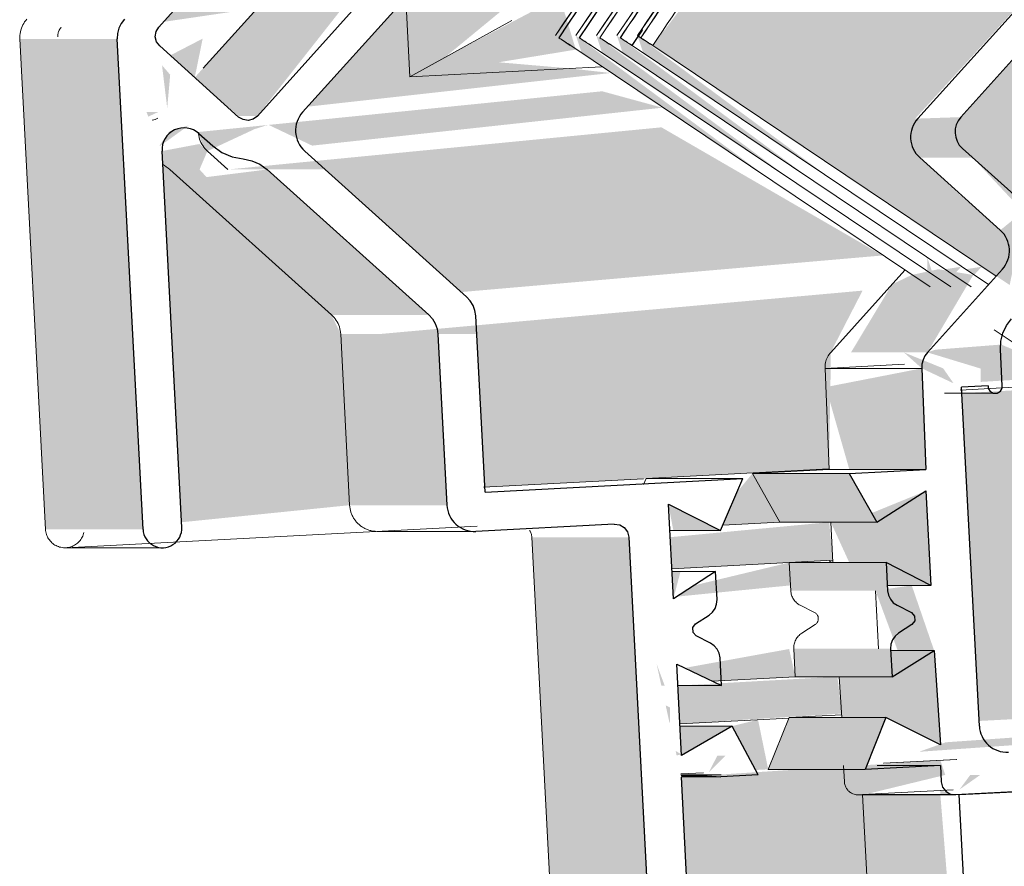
# Model space of a CAD drawing. Header units: millimetres. Extents: x -48837 to 98707, y -908 to 19261.
# Tile 7 of 143: x -37962 to -37906, y 3150 to 3198. Entities that reach past the tile are written whole.
import ezdxf

# ---------------------------------------------------------------- set-up
doc = ezdxf.new("R2010")
doc.units = ezdxf.units.MM
doc.layers.add('A-GLAZ', color=151, linetype='Continuous', lineweight=9)

# ---------------------------------------------------------------- blocks, each defined once
blk = doc.blocks.new('Skydome Long - type 1-1325392-Coupe 1')
at = {"layer": 'A-GLAZ', "lineweight": 25}
h = blk.add_hatch(color=9, dxfattribs=at)
h.paths.add_polyline_path([(-37913.8, 3188.59), (-37914.376, 3188.995), (-37926.1, 3196.863), (-37926.1, 3196.844), (-37914.386, 3188.984)])
h.paths.add_polyline_path([(-36497.722, 3271.735), (-36497.709, 3273.192), (-36500.901, 3275.123)])
h.paths.add_polyline_path([(-37759.336, 3380.872), (-37760.45, 3381.307), (-37759.382, 3380.881)])
h.paths.add_polyline_path([(-37756.839, 3382.932), (-37757.265, 3383.935), (-37757.265, 3382.972)])
h.paths.add_polyline_path([(-37751.847, 3387.052), (-37752.671, 3387.726), (-37751.876, 3387.055)])
h.paths.add_polyline_path([(-36627.938, 3397.347), (-36629.052, 3398.611), (-36629.052, 3398.287)])
h.paths.add_polyline_path([(-36625.465, 3395.259), (-36625.938, 3396.066), (-36625.938, 3395.659)])
h.paths.add_polyline_path([(-36620.519, 3391.083), (-36620.985, 3392.018), (-36620.985, 3391.477)])
h.paths.add_polyline_path([(-37746.855, 3391.172), (-37747.674, 3391.85), (-37748.032, 3391.555)])
h.paths.add_polyline_path([(-37734.373, 3401.472), (-37703.845, 3425.226), (-37726.652, 3409.198), (-37735.129, 3401.489)])
h.paths.add_polyline_path([(-36648.88, 3414.817), (-36666.266, 3427.551), (-36649.495, 3415.224)])
h.paths.add_polyline_path([(-36682.794, 3437.291), (-36681.376, 3437.564), (-36682.913, 3437.564)])
h.paths.add_polyline_path([(-36685.492, 3439.079), (-36685.658, 3440.402), (-36685.658, 3439.526)])
h.paths.add_polyline_path([(-37676.577, 3442.859), (-37677.464, 3443.526), (-37677.877, 3443.259)])
h.paths.add_polyline_path([(-36696.283, 3446.23), (-36695.72, 3447.07), (-36696.468, 3447.07)])
h.paths.add_polyline_path([(-37668.424, 3448.131), (-37669.334, 3448.784), (-37669.173, 3448.307)])
h.paths.add_polyline_path([(-36754.26, 3481.505), (-36757.633, 3484.353), (-36754.612, 3481.684)])
h.paths.add_polyline_path([(-36704.377, 3451.593), (-36705.505, 3453.554), (-36740.854, 3475.845), (-36734.048, 3471.256), (-36705.505, 3452.341)])
h.paths.add_polyline_path([(-36701.679, 3449.806), (-36701.679, 3451.019), (-36701.966, 3449.996)])
h.paths.add_polyline_path([(-37654.835, 3456.919), (-37655.35, 3457.827), (-37655.927, 3457.453)])
h.paths.add_polyline_path([(-37652.117, 3458.676), (-37652.714, 3459.531), (-37652.186, 3458.704)])
h.paths.add_polyline_path([(-37649.399, 3460.434), (-37620.464, 3478.458), (-37639.456, 3468.104), (-37649.427, 3460.437)])
h.paths.add_polyline_path([(-36765.806, 3487.36), (-36765.806, 3488.497), (-36765.887, 3487.624)])
h.paths.add_polyline_path([(-36771.579, 3490.288), (-36771.579, 3491.425), (-36771.83, 3491.06)])
h.paths.add_polyline_path([(-37578.495, 3499.152), (-37578.818, 3500.151), (-37578.524, 3499.163)])
h.paths.add_polyline_path([(-36847.679, 3525.94), (-36848.831, 3527.448), (-36848.049, 3526.076)])
h.paths.add_polyline_path([(-36809.104, 3509.317), (-36810.543, 3511.183), (-36831.279, 3520.974), (-36825.906, 3517.837), (-36809.439, 3509.487)])
h.paths.add_polyline_path([(-36794.671, 3501.998), (-36794.671, 3503.135), (-36799.382, 3504.387)])
h.paths.add_polyline_path([(-37561.078, 3507.74), (-37561.272, 3508.803), (-37561.663, 3508.034)])
h.paths.add_polyline_path([(-37552.37, 3512.034), (-37523.047, 3525.26), (-37548.223, 3515.237), (-37550.881, 3513.771)])
h.paths.add_polyline_path([(-37495.464, 3535.084), (-37495.464, 3536.184), (-37495.662, 3535.24)])
h.paths.add_polyline_path([(-36896.263, 3543.86), (-36897.626, 3545.447), (-36924.632, 3555.242), (-36924.632, 3554.193), (-36917.485, 3551.688), (-36896.799, 3544.058)])
h.paths.add_polyline_path([(-36890.19, 3541.62), (-36890.19, 3542.704), (-36893.56, 3542.863)])
h.paths.add_polyline_path([(-37458.878, 3548.116), (-37425.631, 3558.842), (-37447.812, 3553.157), (-37458.73, 3548.355)])
h.paths.add_polyline_path([(-36951.902, 3560.793), (-36951.902, 3561.842), (-36952.465, 3560.929)])
h.paths.add_polyline_path([(-37406.101, 3563.337), (-37406.416, 3564.325), (-37406.416, 3563.469)])
h.paths.add_polyline_path([(-36964.485, 3563.838), (-36964.485, 3564.887), (-36965.103, 3565.037)])
h.paths.add_polyline_path([(-37396.639, 3565.515), (-37396.639, 3566.576), (-37397.056, 3565.915)])
h.paths.add_polyline_path([(-36973.922, 3566.122), (-36973.922, 3567.171), (-36974.368, 3567.279)])
h.paths.add_polyline_path([(-37056.379, 3582.226), (-37059.591, 3583.65), (-37058.48, 3582.483)])
h.paths.add_polyline_path([(-37053.166, 3581.834), (-37055.301, 3583.126), (-37056.379, 3582.226), (-37054.634, 3582.013)])
h.paths.add_polyline_path([(-37046.741, 3581.049), (-37049.175, 3582.377), (-37047.988, 3581.202)])
h.paths.add_polyline_path([(-36995.942, 3571.451), (-36997.272, 3572.822), (-37028.692, 3579.876), (-37023.304, 3578.073), (-36997.272, 3571.773)])
h.paths.add_polyline_path([(-36989.65, 3569.928), (-36989.65, 3570.978), (-36994.216, 3571.033)])
h.paths.add_polyline_path([(-37361.945, 3573.502), (-37328.215, 3580.628), (-37348.508, 3577.655), (-37362.109, 3574.486)])
h.paths.add_polyline_path([(-37062.804, 3583.011), (-37062.804, 3584.042), (-37063.085, 3583.524)])
h.paths.add_polyline_path([(-37072.442, 3584.188), (-37072.665, 3585.246), (-37073.332, 3585.246)])
h.paths.add_polyline_path([(-37288.524, 3585.024), (-37288.524, 3586.061), (-37288.716, 3585.246)])
h.paths.add_polyline_path([(-37082.08, 3585.365), (-37082.08, 3586.396), (-37083.3, 3586.545)])
h.paths.add_polyline_path([(-37085.292, 3585.758), (-37085.292, 3586.788), (-37086.331, 3586.915)])
h.paths.add_polyline_path([(-37088.505, 3586.15), (-37088.505, 3587.181), (-37089.137, 3587.258)])
h.paths.add_polyline_path([(-37275.657, 3586.45), (-37275.657, 3587.486), (-37276.461, 3587.397)])
h.paths.add_polyline_path([(-37110.993, 3588.896), (-37112.464, 3590.107), (-37133.381, 3591.92), (-37127.056, 3590.858), (-37112.464, 3589.076)])
h.paths.add_polyline_path([(-37104.568, 3588.112), (-37109.003, 3589.684), (-37110.993, 3588.896), (-37105.549, 3588.231)])
h.paths.add_polyline_path([(-37101.355, 3587.719), (-37104.514, 3589.136), (-37104.484, 3588.101)])
h.paths.add_polyline_path([(-37094.93, 3586.935), (-37097.05, 3588.224), (-37097.05, 3587.193)])
h.paths.add_polyline_path([(-37253.139, 3588.944), (-37224.053, 3591.402), (-37244.714, 3590.914), (-37251.225, 3590.192)])
h.paths.add_polyline_path([(-37207.967, 3591.312), (-37212.435, 3592.363), (-37214.44, 3591.348), (-37211.744, 3591.333)])
h.paths.add_polyline_path([(-37204.73, 3591.293), (-37204.73, 3592.32), (-37207.967, 3591.312)])
h = blk.add_hatch(color=9, dxfattribs=at)
h.paths.add_polyline_path([(-37870.093, 3230.877), (-37869.04, 3231.029), (-37869.175, 3231.208)])
h.paths.add_polyline_path([(-37661.017, 3424.204), (-37659.735, 3424.204), (-37659.341, 3424.473)])
h.paths.add_polyline_path([(-37650.455, 3431.042), (-37649.161, 3431.042), (-37650.027, 3431.11)])
h.paths.add_polyline_path([(-37573.906, 3474.528), (-37572.791, 3474.302), (-37572.18, 3474.603)])
h.paths.add_polyline_path([(-37481.558, 3514.439), (-37480.291, 3514.151), (-37481.297, 3514.42)])
h.paths.add_polyline_path([(-37385.215, 3543.4), (-37385.215, 3542.686), (-37383.577, 3543.087)])
h.paths.add_polyline_path([(-37173.165, 3567.008), (-37173.165, 3566.305), (-37171.583, 3566.296)])
h.paths.add_polyline_path([(-37905.618, 3183.117), (-37905.184, 3185.195), (-37890.247, 3203.074), (-37838.494, 3269.604), (-37768.87, 3340.837), (-37689.088, 3405.223), (-37605.084, 3458.379), (-37514.376, 3502.011), (-37418.259, 3535.079), (-37322.53, 3556.295), (-37229.324, 3566.619), (-37119.465, 3564.935), (-37022.048, 3552.241), (-36922.072, 3526.934), (-36828.947, 3491.558), (-36738.171, 3444.221), (-36655.295, 3387.97), (-36579.932, 3323.069), (-36518.694, 3259.439), (-36515.191, 3257.125), (-36497.709, 3271.722), (-36503.167, 3277.536), (-36509.119, 3277.225), (-36551.224, 3325.213), (-36591.3, 3365.218), (-36625.424, 3395.224), (-36655.508, 3419.209), (-36741.888, 3475.232), (-36831.279, 3519.89), (-36928.969, 3555.242), (-37028.692, 3578.845), (-37133.381, 3590.894), (-37230.798, 3591.419), (-37342.131, 3578.063), (-37439.548, 3555.001), (-37536.964, 3519.63), (-37626.515, 3475.232), (-37717.881, 3415.083), (-37795.394, 3349.984), (-37829.214, 3314.751), (-37863.505, 3274.475), (-37896.758, 3230.053), (-37915.044, 3203.543), (-37921.388, 3203.074), (-37926.1, 3196.863), (-37905.693, 3183.167)])
h.paths.add_polyline_path([(-37906.298, 3186.265), (-37910.779, 3190.429), (-37907.742, 3190.429), (-37904.843, 3187.331), (-37906.154, 3186.265)])
h.paths.add_polyline_path([(-37911.039, 3192.671), (-37900.805, 3203.879), (-37899.483, 3202.69), (-37908.428, 3192.755), (-37910.897, 3192.671)])
h.paths.add_polyline_path([(-36516.155, 3259.112), (-36517.877, 3260.396), (-36514.478, 3264.011), (-36511.99, 3263.736), (-36515.143, 3260.235)])
h.paths.add_polyline_path([(-36514.716, 3265.804), (-36524.094, 3275.207), (-36523.316, 3276.07), (-36512.108, 3265.978), (-36514.572, 3265.804)])
h = blk.add_hatch(color=9, dxfattribs=at)
h.paths.add_polyline_path([(-37916.153, 3188.59), (-37917.048, 3189.209), (-37928.158, 3197.436), (-37927.816, 3196.417), (-37917.048, 3189.191)])
h.paths.add_polyline_path([(-37737.147, 3401.508), (-37706.035, 3425.811), (-37724.896, 3412.268), (-37737.291, 3401.511)])
h.paths.add_polyline_path([(-37652.181, 3460.636), (-37651.243, 3461.243), (-37617.642, 3481.588), (-37639.503, 3469.595), (-37652.186, 3460.637)])
h.paths.add_polyline_path([(-37560.982, 3509.55), (-37559.829, 3510.094), (-37561.078, 3509.572)])
h.paths.add_polyline_path([(-37553.323, 3513.667), (-37528.46, 3524.851), (-37546.738, 3517.13), (-37553.01, 3514.032)])
h.paths.add_polyline_path([(-37459.105, 3549.656), (-37448.079, 3553.481), (-37428.386, 3559.539), (-37448.177, 3553.865), (-37458.896, 3549.996)])
h.paths.add_polyline_path([(-37362.159, 3574.783), (-37325.677, 3582.075), (-37346.325, 3578.699), (-37362.168, 3574.837)])
h = blk.add_hatch(color=9, dxfattribs=at)
h.paths.add_polyline_path([(-37914.976, 3188.59), (-37915.872, 3189.209), (-37926.982, 3197.436), (-37926.629, 3196.41), (-37915.872, 3189.191)])
h.paths.add_polyline_path([(-37735.971, 3401.508), (-37704.859, 3425.811), (-37725.626, 3411.016), (-37736.295, 3401.516)])
h.paths.add_polyline_path([(-37651.005, 3460.636), (-37617.642, 3481.008), (-37638.077, 3469.757), (-37651.591, 3460.71)])
h.paths.add_polyline_path([(-37552.146, 3513.667), (-37527.283, 3524.851), (-37545.561, 3517.13), (-37551.834, 3514.032)])
h.paths.add_polyline_path([(-37458.01, 3549.525), (-37425.631, 3559.902), (-37447.001, 3553.865), (-37457.72, 3549.996)])
h.paths.add_polyline_path([(-37362.116, 3574.522), (-37324.501, 3582.075), (-37342.989, 3579.196), (-37362.159, 3574.783)])
h = blk.add_hatch(color=9, dxfattribs=at)
h.paths.add_polyline_path([(-37918.506, 3188.59), (-37919.401, 3189.209), (-37930.511, 3197.436), (-37930.169, 3196.417), (-37919.401, 3189.191)])
h.paths.add_polyline_path([(-37907.093, 3229.856), (-37905.383, 3230.56), (-37906.407, 3230.76), (-37907.063, 3229.896)])
h.paths.add_polyline_path([(-37895.244, 3245.475), (-37894.494, 3246.353), (-37895.24, 3245.481)])
h.paths.add_polyline_path([(-37654.534, 3460.636), (-37653.596, 3461.243), (-37619.995, 3481.588), (-37642.049, 3469.471), (-37654.539, 3460.637)])
h.paths.add_polyline_path([(-37563.335, 3509.55), (-37562.182, 3510.094), (-37563.431, 3509.572)])
h.paths.add_polyline_path([(-37555.676, 3513.667), (-37530.813, 3524.851), (-37549.091, 3517.13), (-37555.568, 3513.793)])
h.paths.add_polyline_path([(-37461.458, 3549.656), (-37450.432, 3553.481), (-37429.563, 3559.809), (-37450.53, 3553.865), (-37461.249, 3549.996)])
h.paths.add_polyline_path([(-37364.545, 3574.982), (-37333.454, 3581.475), (-37348.678, 3578.699), (-37364.556, 3575.044)])
h = blk.add_hatch(color=9, dxfattribs=at)
h.paths.add_polyline_path([(-37917.329, 3188.59), (-37918.225, 3189.209), (-37929.335, 3197.436), (-37928.993, 3196.417), (-37918.225, 3189.191)])
h.paths.add_polyline_path([(-37905.917, 3229.856), (-37904.708, 3231.397), (-37905.887, 3229.896)])
h.paths.add_polyline_path([(-37653.357, 3460.636), (-37652.42, 3461.243), (-37618.818, 3481.588), (-37640.873, 3469.471), (-37653.362, 3460.637)])
h.paths.add_polyline_path([(-37562.159, 3509.55), (-37561.006, 3510.094), (-37562.255, 3509.572)])
h.paths.add_polyline_path([(-37554.499, 3513.667), (-37529.636, 3524.851), (-37547.914, 3517.13), (-37554.303, 3513.896)])
h.paths.add_polyline_path([(-37460.282, 3549.656), (-37448.808, 3553.64), (-37428.386, 3559.809), (-37449.354, 3553.865), (-37460.072, 3549.996)])
h.paths.add_polyline_path([(-37363.369, 3574.982), (-37332.277, 3581.475), (-37347.502, 3578.699), (-37363.379, 3575.044)])
h = blk.add_hatch(color=9, dxfattribs=at)
h.paths.add_polyline_path([(-37900.288, 3179.504), (-37900.274, 3179.528), (-37902.089, 3181.705), (-37902.548, 3183.014), (-37903.869, 3183.014), (-37904.49, 3182.324), (-37902.089, 3180.712)])
h.paths.add_polyline_path([(-37906.532, 3183.694), (-37906.967, 3184.023), (-37907.022, 3184.023)])
h.paths.add_polyline_path([(-37896.479, 3194.859), (-37884.88, 3209.397), (-37896.223, 3195.196)])
h.paths.add_polyline_path([(-37861.91, 3239.567), (-37851.376, 3252.805), (-37837.109, 3269.731), (-37839.071, 3266.026), (-37829.175, 3278.641), (-37857.046, 3246.84), (-37861.918, 3239.663)])
h.paths.add_polyline_path([(-36519.494, 3253.578), (-36519.472, 3254.972), (-36519.878, 3253.986)])
h.paths.add_polyline_path([(-36518.721, 3254.224), (-36518.456, 3255.792), (-36519.472, 3255.237), (-36519.177, 3254.838)])
h.paths.add_polyline_path([(-36517.124, 3255.557), (-36517.557, 3256.611), (-36517.254, 3255.792)])
h.paths.add_polyline_path([(-36539.967, 3279.855), (-36540.579, 3281.14), (-36540.579, 3280.559)])
h.paths.add_polyline_path([(-36548.252, 3289.274), (-36549.473, 3290.616), (-36548.639, 3289.696)])
h.paths.add_polyline_path([(-36555.118, 3296.63), (-36591.788, 3334.353), (-36593.512, 3334.313), (-36556.347, 3297.869)])
h.paths.add_polyline_path([(-37811.307, 3297.025), (-37806.588, 3301.47), (-37811.374, 3297.781)])
h.paths.add_polyline_path([(-37800.386, 3308.142), (-37784.051, 3325.213), (-37771.135, 3338.967), (-37781.454, 3329.029), (-37800.344, 3309.349)])
h.paths.add_polyline_path([(-36611.001, 3350.409), (-36612.727, 3352.031), (-36611.078, 3350.475)])
h.paths.add_polyline_path([(-36618.38, 3356.648), (-36620.615, 3358.691), (-36619.268, 3357.398), (-36618.466, 3356.72)])
h.paths.add_polyline_path([(-36622.193, 3359.721), (-36623.134, 3360.818), (-36622.341, 3359.822)])
h.paths.add_polyline_path([(-36627.202, 3363.142), (-36630.221, 3366.801), (-36630.822, 3366.163), (-36628.451, 3363.995)])
h.paths.add_polyline_path([(-36631.931, 3367.176), (-36631.948, 3368.259), (-36631.948, 3367.192)])
h.paths.add_polyline_path([(-36637.267, 3372.054), (-36640.476, 3375.459), (-36670.274, 3399.228), (-36662.63, 3392.994), (-36637.888, 3372.621)])
h.paths.add_polyline_path([(-37728.547, 3373.635), (-37711.471, 3387.434), (-37682.879, 3408.156), (-37710.901, 3388.675), (-37728.781, 3373.92)])
h.paths.add_polyline_path([(-36692.767, 3413.686), (-36694.183, 3415.072), (-36694.183, 3414.768)])
h.paths.add_polyline_path([(-36708.762, 3424.59), (-36711.206, 3426.352), (-36709.71, 3425.226), (-36708.778, 3424.601)])
h.paths.add_polyline_path([(-36712.899, 3427.363), (-36712.953, 3427.51), (-36712.953, 3427.399)])
h.paths.add_polyline_path([(-36733.139, 3438.956), (-36731.843, 3438.956), (-36732.638, 3438.685)])
h.paths.add_polyline_path([(-36719.375, 3431.53), (-36720.607, 3432.582), (-36753.465, 3453.282), (-36757.633, 3454.272), (-36719.771, 3431.713)])
h.paths.add_polyline_path([(-37638.342, 3437.745), (-37605.084, 3457.281), (-37631.833, 3442.247), (-37638.33, 3437.785)])
h.paths.add_polyline_path([(-36787.224, 3470.309), (-36788.285, 3470.939), (-36788.04, 3470.632)])
h.paths.add_polyline_path([(-36794.774, 3473.292), (-36798.535, 3476.137), (-36798.404, 3475.054), (-36795.345, 3473.518)])
h.paths.add_polyline_path([(-36800.287, 3476.139), (-36800.39, 3477.078), (-36800.39, 3476.199)])
h.paths.add_polyline_path([(-37561.237, 3479.603), (-37536.964, 3491.26), (-37498.041, 3507.513), (-37541.271, 3489.844), (-37561.075, 3480.079)])
h.paths.add_polyline_path([(-36806.889, 3479.944), (-36810.479, 3482.193), (-36843.59, 3497.985), (-36848.507, 3498.76), (-36807.1, 3480.066)])
h.paths.add_polyline_path([(-37477.672, 3514.34), (-37467.38, 3517.657), (-37444.314, 3526.059), (-37413.319, 3535.079), (-37387.457, 3541.258), (-37388.765, 3541.868), (-37436.927, 3529.597), (-37477.728, 3514.496)])
h.paths.add_polyline_path([(-36892.775, 3515.275), (-36893.087, 3516.243), (-36893.087, 3515.411)])
h.paths.add_polyline_path([(-36899.773, 3518.3), (-36901.593, 3519.38), (-36939.998, 3532.383), (-36929.314, 3528.621), (-36901.593, 3518.944)])
h.paths.add_polyline_path([(-37381.375, 3542.894), (-37363.362, 3546.597), (-37321.2, 3555.534), (-37345.518, 3551.823), (-37381.387, 3542.944)])
h.paths.add_polyline_path([(-36984.658, 3543.115), (-36987.468, 3543.872), (-36985.63, 3543.349)])
h.paths.add_polyline_path([(-36989.408, 3544.257), (-36989.687, 3544.409), (-36989.687, 3544.324)])
h.paths.add_polyline_path([(-36997.156, 3546.12), (-36998.461, 3546.532), (-37036.082, 3554.751), (-37037.778, 3553.849), (-36997.893, 3546.297)])
h.paths.add_polyline_path([(-37072.577, 3558.327), (-37076.09, 3559.638), (-37074.242, 3558.589)])
h.paths.add_polyline_path([(-37282.144, 3559.962), (-37258.631, 3563.07), (-37222.952, 3565.558), (-37202.965, 3566.472), (-37233.914, 3566.111), (-37283.63, 3559.995)])
h.paths.add_polyline_path([(-37088.159, 3560.26), (-37088.893, 3561.201), (-37088.412, 3560.306)])
h.paths.add_polyline_path([(-37095.651, 3561.627), (-37097.817, 3562.291), (-37128.692, 3566.056), (-37141.254, 3565.081), (-37135.982, 3565.195), (-37119.465, 3564.029), (-37095.708, 3561.637)])
h.paths.add_polyline_path([(-37166.3, 3565.144), (-37166.876, 3566.269), (-37166.463, 3565.146)])
h = blk.add_hatch(color=9, dxfattribs=at)
h.paths.add_polyline_path([(-37940.032, 3195.071), (-37930.511, 3196.631), (-37931.023, 3198.312), (-37931.439, 3199.658), (-37938.083, 3196.152)])
h.paths.add_polyline_path([(-37930.019, 3200.458), (-37927.398, 3203.091), (-37929.709, 3200.868)])
h.paths.add_polyline_path([(-36606.42, 3330.366), (-36606.47, 3331.401), (-36606.47, 3330.439)])
h.paths.add_polyline_path([(-36665.636, 3381.295), (-36669.783, 3384.499), (-36666.159, 3381.755), (-36665.904, 3381.531)])
h.paths.add_polyline_path([(-37773.915, 3324.435), (-37774.886, 3324.413), (-37774.185, 3324.27)])
h.paths.add_polyline_path([(-37772.739, 3324.435), (-37773.915, 3324.435), (-37773.009, 3324.27)])
h.paths.add_polyline_path([(-37777.049, 3319.944), (-37778.225, 3319.944), (-37777.223, 3319.872)])
h.paths.add_polyline_path([(-37828.772, 3266.058), (-37829.948, 3266.058), (-37828.836, 3266.026)])
h.paths.add_polyline_path([(-37878.876, 3202.394), (-37845.491, 3205.272), (-37839.675, 3206.552), (-36590.633, 3271.149), (-36576.02, 3270.673), (-36550.713, 3273.116), (-36591.436, 3317.935), (-36592.034, 3319.346), (-36600.831, 3327.094), (-36601.714, 3326.393), (-36663.293, 3379.801), (-36666.463, 3382.269), (-36668.606, 3384.499), (-36672.721, 3388.205), (-36684.61, 3394.983), (-36686.217, 3395.336), (-36745.69, 3436.018), (-36750.567, 3439.538), (-36751.267, 3438.695), (-36753.668, 3440.034), (-36753.028, 3441.004), (-36755.273, 3442.91), (-36767.97, 3448.061), (-36770.323, 3448.845), (-36838.048, 3484.423), (-36838.94, 3485.337), (-36849.115, 3489.512), (-36849.507, 3488.788), (-36948.478, 3524.137), (-37043.903, 3546.035), (-37141.222, 3556.987), (-37143.575, 3556.673), (-37222.426, 3558.153), (-37225.955, 3558.636), (-37238.927, 3557.57), (-37235.034, 3556.995), (-37235.506, 3556.416), (-37317.461, 3548.465), (-37320.131, 3548.574), (-37329.575, 3546.357), (-37331.328, 3545.38), (-37338.57, 3544.796), (-37344.636, 3543.866), (-37343.557, 3542.565), (-37423.337, 3525.315), (-37451.134, 3514.49), (-37508.959, 3495.049), (-37510.469, 3494.978), (-37519.972, 3490.373), (-37620.464, 3439.676), (-37619.619, 3438.872), (-37681.163, 3400.43), (-37683.516, 3399.376), (-37700.275, 3387.157), (-37699.876, 3386.137), (-37704.898, 3381.353), (-37765.95, 3332.238), (-37771.836, 3327.591), (-37770.616, 3327.339), (-37772.739, 3324.435), (-37833.979, 3262.081), (-37835.435, 3261.333), (-37844.611, 3250.104), (-37845.787, 3246.686), (-37846.401, 3245.203), (-37878.774, 3202.529)])
h.paths.add_polyline_path([(-36499.066, 3270.589), (-36496.383, 3271.708), (-36498.129, 3271.371), (-36498.93, 3270.702)])
h.paths.add_polyline_path([(-36605.175, 3331.063), (-36606.088, 3332.061), (-36605.244, 3331.126)])
h.paths.add_polyline_path([(-37761.409, 3336.66), (-37759.63, 3337.787), (-37761.238, 3336.801)])
h = blk.add_hatch(color=9, dxfattribs=at)
h.paths.add_polyline_path([(-37954.173, 3198.224), (-37948.787, 3199.017), (-37943.772, 3205.529), (-37946.798, 3206.416), (-37954.026, 3198.387)])
h.paths.add_polyline_path([(-36480.411, 3275.461), (-36474.935, 3275.748), (-36484.295, 3282.928), (-36486.004, 3280.497), (-36480.561, 3275.596)])
h = blk.add_hatch(color=9, dxfattribs=at)
h.paths.add_polyline_path([(-37945.912, 3193.353), (-37928.512, 3195.289), (-37930.865, 3195.552), (-37938.045, 3196.173), (-37933.303, 3200.076), (-37935.076, 3199.996), (-37936.133, 3200.397), (-37938.745, 3201.314), (-37944.343, 3195.096)])
h.paths.add_polyline_path([(-36500.867, 3269.085), (-36483.118, 3270.477), (-36491.746, 3276.703), (-36495.116, 3275.378), (-36496.542, 3275.644), (-36498.485, 3275.207), (-36496.957, 3272.374), (-36496.383, 3271.708), (-36496.948, 3270.7), (-36500.548, 3269.351), (-36500.713, 3269.214)])
h = blk.add_hatch(color=9, dxfattribs=at)
h.paths.add_polyline_path([(-37955.046, 3192.783), (-37954.463, 3193.054), (-37955.156, 3193.056)])
h.paths.add_polyline_path([(-37953.961, 3193.277), (-37953.79, 3195.188), (-37954.259, 3195.73)])
h.paths.add_polyline_path([(-37952.382, 3195.029), (-37951.926, 3197.263), (-37953.79, 3196.297), (-37952.836, 3195.438)])
h.paths.add_polyline_path([(-36476.962, 3272.356), (-36474.935, 3274.669), (-36478.954, 3274.149), (-36477.048, 3272.433)])
h = blk.add_hatch(color=9, dxfattribs=at)
h.paths.add_polyline_path([(-37954.373, 3191.095), (-37952.728, 3192.282), (-37953.834, 3191.939), (-37954.391, 3191.138)])
h.paths.add_polyline_path([(-36482.244, 3268.248), (-36475.074, 3269.723), (-36478.324, 3269.723), (-36482.187, 3268.409)])
h = blk.add_hatch(color=9, dxfattribs=at)
h.paths.add_polyline_path([(-37951.657, 3190.804), (-37948.941, 3192.07), (-37948.154, 3192.314), (-37945.644, 3191.119), (-37925.545, 3193.297), (-37929, 3194.24), (-37952.18, 3191.901), (-37951.926, 3191.119)])
h.paths.add_polyline_path([(-36503.74, 3266.686), (-36482.112, 3268.944), (-36482.634, 3270.041), (-36502.304, 3267.886), (-36503.734, 3266.691)])
h = blk.add_hatch(color=9, dxfattribs=at)
h.paths.add_polyline_path([(-37953.142, 3169.496), (-37943.492, 3170.476), (-37944.007, 3180.302), (-37944.53, 3181.399), (-37952.105, 3189.749), (-37951.657, 3190.804), (-37952.105, 3191.214), (-37954.259, 3190.808), (-37953.766, 3181.399)])
h.paths.add_polyline_path([(-36484.897, 3246.443), (-36473.25, 3247.053), (-36475.386, 3268.024), (-36477, 3268.521), (-36476.526, 3267.65), (-36475.386, 3266.189), (-36483.029, 3257.701), (-36485.704, 3258.505), (-36485.704, 3257.359), (-36483.434, 3256.555), (-36483.434, 3246.848), (-36484.995, 3246.729)])
h = blk.add_hatch(color=9, dxfattribs=at)
h.paths.add_polyline_path([(-37937.084, 3182.712), (-37912.907, 3184.814), (-37925.601, 3192.17), (-37950.484, 3189.749), (-37944.9, 3189.749), (-37938.951, 3184.393)])
h.paths.add_polyline_path([(-36515.057, 3257.237), (-36490.877, 3258.505), (-36482.634, 3267.792), (-36503.74, 3266.686), (-36514.911, 3257.359)])
h = blk.add_hatch(color=9, dxfattribs=at)
h.paths.add_polyline_path([(-37935.74, 3171.521), (-37915.986, 3172.556), (-37915.888, 3178.332), (-37915.888, 3179.248), (-37914.059, 3182.795), (-37941.776, 3180.302), (-37936.2, 3180.302), (-37935.765, 3172.005)])
h.paths.add_polyline_path([(-36513.002, 3250.385), (-36515.414, 3251.754), (-36515.129, 3250.385), (-36513.952, 3250.385)])
h.paths.add_polyline_path([(-36511.051, 3246.186), (-36510.789, 3246.474), (-36511.185, 3246.474)])
h.paths.add_polyline_path([(-36511.262, 3252.57), (-36515.939, 3253.986), (-36516.788, 3253.986), (-36520.028, 3253.091), (-36519.472, 3252.289), (-36511.599, 3252.547)])
h.paths.add_polyline_path([(-36510.485, 3246.215), (-36490.752, 3247.249), (-36492.362, 3257.303), (-36514.84, 3255.792), (-36511.982, 3251.666), (-36510.844, 3251.693), (-36510.502, 3246.474)])
h = blk.add_hatch(color=9, dxfattribs=at)
h.paths.add_polyline_path([(-37910.336, 3179.248), (-37907.277, 3178.318), (-37907.277, 3177.554), (-37846.973, 3181.178), (-37847.118, 3182.789), (-37898.244, 3179.405), (-37900.044, 3178.584), (-37902, 3179.107), (-37903.748, 3178.701), (-37906.101, 3179.698), (-37909.875, 3179.405)])
h.paths.add_polyline_path([(-37908.836, 3177.472), (-37909.435, 3178.332), (-37911.689, 3179.248), (-37910.661, 3178.332), (-37910.336, 3178.179)])
h.paths.add_polyline_path([(-36579.926, 3247.117), (-36520.907, 3250.695), (-36521.825, 3251.59), (-36524.3, 3250.938), (-36525.924, 3251.114), (-36527.602, 3250.695), (-36528.717, 3251.884), (-36580.035, 3249.194)])
h = blk.add_hatch(color=9, dxfattribs=at)
h.paths.add_polyline_path([(-37907.373, 3158.088), (-37845.932, 3161.308), (-37847.118, 3180.3), (-37908.359, 3176.903), (-37907.395, 3158.512)])
h.paths.add_polyline_path([(-37911.849, 3162.126), (-37909.95, 3162.126), (-37911.237, 3165.872), (-37913.315, 3165.568), (-37912.042, 3162.126), (-37911.948, 3162.126)])
h.paths.add_polyline_path([(-36578.909, 3227.71), (-36517.533, 3230.927), (-36519.704, 3250.212), (-36534.967, 3249.067), (-36579.905, 3246.712), (-36578.99, 3229.258)])
h = blk.add_hatch(color=9, dxfattribs=at)
h.paths.add_polyline_path([(-37922.082, 3169.329), (-37918.802, 3169.501), (-37920.377, 3172.3), (-37921.258, 3171.229), (-37921.562, 3170.527)])
h.paths.add_polyline_path([(-36507.219, 3243.479), (-36503.949, 3243.65), (-36506.076, 3246.445), (-36506.076, 3246.129), (-36507.133, 3243.678)])
h = blk.add_hatch(color=9, dxfattribs=at)
h.paths.add_polyline_path([(-37927.05, 3166.723), (-37927.104, 3167.127), (-37927.069, 3166.812)])
h.paths.add_polyline_path([(-37925.009, 3166.83), (-37915.766, 3167.314), (-37915.974, 3169.5), (-37925.103, 3168.638), (-37925.021, 3167.073)])
h.paths.add_polyline_path([(-36510.152, 3240.979), (-36500.917, 3241.332), (-36501.133, 3243.65), (-36510.267, 3243.18), (-36510.17, 3241.332)])
h = blk.add_hatch(color=9, dxfattribs=at)
h.paths.add_polyline_path([(-37924.72, 3165.226), (-37918.196, 3165.872), (-37918.274, 3167.182), (-37923.725, 3165.872), (-37924.502, 3165.368)])
h.paths.add_polyline_path([(-36509.863, 3239.375), (-36503.334, 3239.718), (-36503.949, 3241.304), (-36507.64, 3240.819)])
h = blk.add_hatch(color=9, dxfattribs=at)
h.paths.add_polyline_path([(-37922.698, 3160.38), (-37917.921, 3160.631), (-37918.271, 3162.22), (-37924.26, 3161.134)])
h.paths.add_polyline_path([(-36507.842, 3234.53), (-36503.075, 3234.78), (-36503.949, 3236.341), (-36509.658, 3235.406)])
h = blk.add_hatch(color=9, dxfattribs=at)
h.paths.add_polyline_path([(-37925.12, 3157.896), (-37925.111, 3158.861), (-37925.357, 3158.98)])
h.paths.add_polyline_path([(-37924.542, 3157.926), (-37915.256, 3158.512), (-37915.502, 3160.63), (-37924.657, 3160.117), (-37924.577, 3158.604)])
h.paths.add_polyline_path([(-36509.73, 3232.073), (-36500.45, 3232.403), (-36500.653, 3234.78), (-36509.811, 3234.267), (-36509.743, 3232.403)])
h = blk.add_hatch(color=9, dxfattribs=at)
h.paths.add_polyline_path([(-37922.882, 3155.132), (-37921.917, 3156.103), (-37922.393, 3156.103)])
h.paths.add_polyline_path([(-37920.207, 3155.273), (-37919.474, 3155.311), (-37920.057, 3158.161), (-37921.541, 3157.792)])
h.paths.add_polyline_path([(-36513.109, 3229.016), (-36513.485, 3230.089), (-36513.196, 3229.071)])
h.paths.add_polyline_path([(-36505.349, 3229.422), (-36504.622, 3229.46), (-36504.661, 3232.339), (-36506.704, 3231.975), (-36505.555, 3229.811)])
h = blk.add_hatch(color=9, dxfattribs=at)
h.paths.add_polyline_path([(-37910.821, 3156.318), (-37845.91, 3160.88), (-37845.932, 3161.308), (-37909.289, 3156.863), (-37910.788, 3156.329)])
h.paths.add_polyline_path([(-36587.329, 3225.681), (-36534.967, 3228.424), (-36517.704, 3230.123), (-36518.553, 3230.873), (-36586.679, 3226.179), (-36587.324, 3225.682)])
h = blk.add_hatch(color=9, dxfattribs=at)
h.paths.add_polyline_path([(-37922.382, 3115.25), (-37912.064, 3115.791), (-37913.927, 3153.866), (-37909.312, 3154.989), (-37909.596, 3155.829), (-37924.458, 3154.868), (-37922.654, 3120.443)])
h.paths.add_polyline_path([(-37908.496, 3154.151), (-37907.307, 3154.989), (-37907.878, 3154.989)])
h.paths.add_polyline_path([(-36508.446, 3189.351), (-36498.145, 3189.891), (-36500.849, 3229.46), (-36509.658, 3228.558), (-36510.325, 3225.2), (-36509.04, 3200.686)])
h.paths.add_polyline_path([(-36604.738, 3222.478), (-36599.252, 3222.765), (-36599.356, 3224.495), (-36605.781, 3223.12), (-36604.823, 3222.485)])
for points in [[(-37948.982, 3192.818), (-37948.787, 3192.818), (-37939.29, 3204.889), (-37941.419, 3205.083), (-37942.819, 3204.889), (-37943.772, 3204.581), (-37952.382, 3195.029), (-37949.863, 3192.818)], [(-37955.349, 3169.087), (-37956.824, 3197.242), (-37962.419, 3197.242), (-37960.944, 3169.087)], [(-37930.177, 3196.417), (-37930.805, 3196.844), (-37930.182, 3196.421)], [(-37929, 3196.417), (-37929.629, 3196.844), (-37929.006, 3196.421)], [(-37927.824, 3196.417), (-37928.453, 3196.844), (-37927.829, 3196.421)], [(-37926.647, 3196.417), (-37927.276, 3196.844), (-37926.653, 3196.421)], [(-37925.471, 3196.417), (-37926.1, 3196.844), (-37926.1, 3196.839)], [(-37917.281, 3190.119), (-37917.275, 3190.127), (-37925.471, 3195.616)], [(-37918.457, 3190.119), (-37918.451, 3190.127), (-37925.471, 3194.827)], [(-37919.634, 3190.119), (-37919.627, 3190.127), (-37925.471, 3194.037)], [(-37916.105, 3190.119), (-37916.098, 3190.127), (-37921.562, 3193.782)], [(-37920.81, 3190.119), (-37920.804, 3190.127), (-37925.471, 3193.247)], [(-37906.298, 3186.265), (-37906.154, 3186.265), (-37910.922, 3190.429)], [(-37938.951, 3181.399), (-37948.225, 3189.749), (-37953.127, 3189.132), (-37944.528, 3181.399)], [(-37918.513, 3188.59), (-37919.401, 3189.191), (-37919.401, 3189.186)], [(-37918.536, 3188.59), (-37919.401, 3189.186), (-37919.401, 3189.171)], [(-37917.337, 3188.59), (-37918.225, 3189.191), (-37918.225, 3189.186)], [(-37917.359, 3188.59), (-37918.225, 3189.186), (-37918.225, 3189.171)], [(-37916.16, 3188.59), (-37917.048, 3189.191), (-37917.048, 3189.186)], [(-37916.183, 3188.59), (-37917.048, 3189.186), (-37917.048, 3189.171)], [(-37914.984, 3188.59), (-37915.872, 3189.191), (-37915.872, 3189.186)], [(-37915.006, 3188.59), (-37915.872, 3189.186), (-37915.872, 3189.171)], [(-37913.83, 3188.59), (-37913.822, 3188.6), (-37915.003, 3189.377)], [(-37913.808, 3188.59), (-37914.391, 3188.987), (-37914.394, 3188.984)], [(-37911.183, 3183.694), (-37911.192, 3184.453), (-37911.192, 3183.7)], [(-37910.006, 3183.694), (-37910.336, 3184.668), (-37910.336, 3183.915)], [(-37910.336, 3179.248), (-37907.708, 3183.694), (-37909.71, 3184.023), (-37911.237, 3183.694), (-37912.369, 3183.152), (-37914.722, 3179.248), (-37910.48, 3179.248)], [(-37908.83, 3183.694), (-37908.407, 3184.163), (-37909.32, 3184.023)], [(-37907.653, 3183.694), (-37907.231, 3184.163), (-37908.144, 3184.023)], [(-37937.913, 3170.476), (-37938.428, 3180.302), (-37944.007, 3180.302), (-37943.492, 3170.476)], [(-37910.433, 3172.53), (-37910.661, 3178.332), (-37916.17, 3177.256), (-37914.821, 3172.53)], [(-37913.247, 3169.5), (-37914.821, 3172.3), (-37920.377, 3172.3), (-37918.797, 3169.5)], [(-37910.376, 3165.872), (-37910.138, 3165.872), (-37910.422, 3171.292), (-37914.821, 3169.5), (-37915.88, 3169.5), (-37914.821, 3167.182), (-37912.71, 3167.182), (-37912.626, 3165.872), (-37910.422, 3165.872)], [(-37922.211, 3169.031), (-37925.202, 3170.527), (-37924.918, 3169.031)], [(-37930.218, 3114.839), (-37924.649, 3114.839), (-37927.469, 3168.638), (-37933.037, 3168.638), (-37930.511, 3120.443)], [(-37912.626, 3165.568), (-37912.71, 3167.182), (-37918.265, 3167.182), (-37918.18, 3165.568)], [(-37915.759, 3167.182), (-37915.974, 3167.303), (-37915.974, 3167.182)], [(-37924.918, 3165.097), (-37924.507, 3166.67), (-37925, 3166.67)], [(-37912.367, 3160.63), (-37912.451, 3162.233), (-37918.005, 3162.233), (-37917.921, 3160.63)], [(-37909.582, 3156.722), (-37909.95, 3162.126), (-37912.445, 3162.126), (-37912.717, 3160.63), (-37915.4, 3160.63), (-37915.241, 3158.289), (-37912.717, 3158.289)], [(-37925.606, 3160.117), (-37925.414, 3160.117), (-37925.877, 3161.357)], [(-37913.918, 3155.309), (-37912.717, 3158.289), (-37918.271, 3158.289), (-37919.468, 3155.309)], [(-37908.725, 3153.859), (-37909.596, 3154.093), (-37909.596, 3153.859)], [(-37906.513, 3115.79), (-37909.596, 3153.859), (-37914.059, 3153.848), (-37912.064, 3115.79)]]:
    blk.add_hatch(color=9, dxfattribs=at).paths.add_polyline_path(points)
h = blk.add_hatch(color=9, dxfattribs=at)
h.paths.add_polyline_path([(-37904.994, 3179.504), (-37905.808, 3180.084), (-37905.465, 3179.82)])
h.paths.add_polyline_path([(-37911.237, 3183.694), (-37911.217, 3183.716), (-37912.369, 3184.453)])
h = blk.add_hatch(color=9, dxfattribs=at)
h.paths.add_polyline_path([(-37903.817, 3179.504), (-37903.804, 3179.528), (-37904.924, 3180.246)])
h.paths.add_polyline_path([(-37910.061, 3183.694), (-37910.336, 3183.915), (-37910.336, 3183.878)])
h = blk.add_hatch(color=9, dxfattribs=at)
h.paths.add_polyline_path([(-37902.641, 3179.504), (-37902.627, 3179.528), (-37903.748, 3180.246)])
h.paths.add_polyline_path([(-37908.884, 3183.694), (-37909.32, 3184.023), (-37909.375, 3184.023)])
h = blk.add_hatch(color=9, dxfattribs=at)
h.paths.add_polyline_path([(-37901.464, 3179.504), (-37901.451, 3179.528), (-37902.571, 3180.246)])
h.paths.add_polyline_path([(-37907.708, 3183.694), (-37908.144, 3184.023), (-37908.199, 3184.023)])
h = blk.add_hatch(color=9, dxfattribs=at)
h.paths.add_polyline_path([(-37924.728, 3156.103), (-37924.463, 3156.173), (-37924.786, 3156.37)])
h.paths.add_polyline_path([(-37924.446, 3156.103), (-37921.541, 3157.792), (-37924.535, 3157.792), (-37924.465, 3156.449)])
for p, q in [((-37954.45, 3197.917), (-37945.476, 3207.883)), ((-37936.397, 3206.578), (-37948.787, 3192.818)), ((-37946.189, 3193.046), (-37935.076, 3205.389)), ((-37900.805, 3203.879), (-37910.897, 3192.671)), ((-37908.428, 3192.755), (-37899.483, 3202.69)), ((-37955.349, 3169.087), (-37956.824, 3197.242)), ((-37949.863, 3192.761), (-37954.394, 3196.84)), ((-37952.141, 3191.818), (-37951.352, 3191.108)), ((-37953.127, 3169.203), (-37954.259, 3190.808)), ((-37936.778, 3182.436), (-37946.072, 3190.804)), ((-37904.559, 3187.562), (-37908.334, 3190.962)), ((-37910.779, 3190.429), (-37906.154, 3186.265)), ((-37948.225, 3189.749), (-37938.951, 3181.399)), ((-37906.037, 3184.023), (-37910.336, 3179.248)), ((-37935.725, 3171.229), (-37936.255, 3181.339)), ((-37938.428, 3180.302), (-37937.913, 3170.476)), ((-37906.041, 3177.328), (-37906.15, 3179.405)), ((-37910.661, 3178.332), (-37910.433, 3172.53)), ((-37906.852, 3177.336), (-37908.377, 3177.256)), ((-37907.358, 3157.798), (-37908.377, 3177.256)), ((-37935.725, 3171.229), (-37920.922, 3172.005)), ((-37922.211, 3169.031), (-37920.922, 3172.005)), ((-37914.821, 3172.3), (-37910.433, 3172.53)), ((-37914.821, 3172.3), (-37913.247, 3169.5)), ((-37913.247, 3169.5), (-37910.422, 3171.292)), ((-37910.422, 3171.292), (-37910.138, 3165.872)), ((-37924.918, 3165.097), (-37925.202, 3170.527)), ((-37925.202, 3170.527), (-37922.211, 3169.031)), ((-37928.304, 3169.39), (-37936.245, 3168.974)), ((-37927.469, 3168.638), (-37924.26, 3107.414)), ((-37910.138, 3165.872), (-37912.71, 3167.182)), ((-37912.71, 3167.182), (-37912.626, 3165.568)), ((-37922.497, 3166.67), (-37924.918, 3165.097)), ((-37922.412, 3165.055), (-37922.497, 3166.67)), ((-37912.081, 3164.729), (-37911.26, 3164.311)), ((-37923.639, 3163.663), (-37922.866, 3164.164)), ((-37911.224, 3163.626), (-37911.997, 3163.124)), ((-37922.782, 3162.559), (-37923.603, 3162.977)), ((-37912.451, 3162.233), (-37912.367, 3160.63)), ((-37912.367, 3160.63), (-37909.95, 3162.126)), ((-37909.95, 3162.126), (-37909.582, 3156.722)), ((-37924.446, 3156.103), (-37924.722, 3161.357)), ((-37924.722, 3161.357), (-37922.153, 3160.117)), ((-37922.153, 3160.117), (-37922.237, 3161.72)), ((-37819.698, 3158.514), (-37908.719, 3153.848)), ((-37908.508, 3153.859), (-37819.73, 3158.512)), ((-37912.717, 3158.289), (-37913.918, 3155.309)), ((-37909.582, 3156.722), (-37912.717, 3158.289)), ((-37921.541, 3157.792), (-37924.446, 3156.103)), ((-37920.057, 3154.989), (-37921.541, 3157.792)), ((-37909.596, 3155.536), (-37913.918, 3155.309)), ((-37909.596, 3155.536), (-37909.547, 3154.593)), ((-37922.976, 3154.946), (-37924.458, 3154.868)), ((-37921.977, 3107.534), (-37924.458, 3154.868)), ((-37922.976, 3154.946), (-37922.19, 3154.877)), ((-37920.057, 3154.989), (-37922.19, 3154.877)), ((-37906.513, 3115.79), (-37908.508, 3153.859))]:
    blk.add_line(p, q, dxfattribs=at)
at = {"layer": 'A-GLAZ'}
for p, q in [((-37943.24, 3205.172), (-37951.891, 3195.574)), ((-37926.369, 3205.198), (-37931.689, 3197.436)), ((-37923.086, 3203.122), (-37926.983, 3197.436)), ((-37940.032, 3195.071), (-37940.271, 3199.619)), ((-37940.032, 3195.071), (-37934.183, 3198.312)), ((-37926.681, 3197.789), (-37927.299, 3196.868)), ((-37926.679, 3197.752), (-37927.276, 3196.863)), ((-37926.629, 3197.2), (-37926.982, 3197.436)), ((-37962.419, 3197.242), (-37960.944, 3169.087)), ((-37931.479, 3197.314), (-37931.493, 3197.314)), ((-37910.171, 3183.014), (-37930.805, 3196.863)), ((-37930.303, 3197.314), (-37930.316, 3197.314)), ((-37908.994, 3183.014), (-37929.629, 3196.863)), ((-37929.126, 3197.314), (-37929.14, 3197.314)), ((-37907.818, 3183.014), (-37928.453, 3196.863)), ((-37927.95, 3197.314), (-37927.963, 3197.314)), ((-37906.83, 3183.141), (-37927.276, 3196.863)), ((-37926.773, 3197.314), (-37926.787, 3197.314)), ((-37906.387, 3183.633), (-37926.1, 3196.863)), ((-37929.046, 3195.647), (-37940.032, 3195.071)), ((-37950.484, 3189.749), (-37951.657, 3190.804)), ((-37953.812, 3189.749), (-37944.53, 3181.399)), ((-37911.638, 3183.962), (-37915.888, 3179.248)), ((-37903.573, 3178.584), (-37906.506, 3180.552)), ((-37944.007, 3180.302), (-37943.492, 3170.476)), ((-37908.452, 3177.085), (-37846.928, 3180.31)), ((-37911.654, 3178.57), (-37916.212, 3178.332)), ((-37916.212, 3178.332), (-37915.985, 3172.53)), ((-37916.212, 3178.332), (-37910.661, 3178.332)), ((-37909.366, 3176.9), (-37906.447, 3176.9)), ((-37915.986, 3172.555), (-37926.484, 3172.005)), ((-37935.81, 3171.517), (-37926.629, 3171.998)), ((-37926.629, 3171.669), (-37926.484, 3172.005)), ((-37926.484, 3172.005), (-37920.922, 3172.005)), ((-37920.377, 3172.3), (-37915.985, 3172.531)), ((-37920.377, 3172.3), (-37918.802, 3169.5)), ((-37914.821, 3172.3), (-37920.377, 3172.3)), ((-37915.985, 3172.53), (-37910.433, 3172.53)), ((-37959.773, 3168.034), (-37936.177, 3169.271)), ((-37918.802, 3169.501), (-37922.082, 3169.329)), ((-37918.802, 3169.5), (-37913.247, 3169.5)), ((-37915.88, 3169.5), (-37915.759, 3167.182)), ((-37941.905, 3168.972), (-37936.328, 3168.972)), ((-37933.037, 3168.638), (-37930.218, 3114.839)), ((-37925.124, 3169.031), (-37922.211, 3169.031)), ((-37959.832, 3168.032), (-37954.238, 3168.032)), ((-37918.265, 3167.183), (-37925.009, 3166.83)), ((-37915.766, 3167.313), (-37918.265, 3167.182)), ((-37918.265, 3167.182), (-37918.18, 3165.568)), ((-37918.265, 3167.182), (-37912.71, 3167.182)), ((-37925, 3166.67), (-37922.497, 3166.67)), ((-37912.642, 3165.872), (-37910.138, 3165.872)), ((-37913.14, 3162.233), (-37913.315, 3165.568)), ((-37917.635, 3164.729), (-37916.813, 3164.311)), ((-37916.777, 3163.626), (-37917.551, 3163.124)), ((-37918.005, 3162.233), (-37917.921, 3160.63)), ((-37912.445, 3162.126), (-37909.95, 3162.126)), ((-37924.657, 3160.117), (-37922.153, 3160.117)), ((-37917.921, 3160.631), (-37922.698, 3160.38)), ((-37917.921, 3160.63), (-37912.367, 3160.63)), ((-37915.4, 3160.63), (-37915.241, 3158.289)), ((-37915.251, 3158.447), (-37918.271, 3158.289)), ((-37918.271, 3158.255), (-37924.542, 3157.926)), ((-37918.271, 3158.289), (-37919.474, 3155.309)), ((-37918.271, 3158.289), (-37912.717, 3158.289)), ((-37924.535, 3157.792), (-37921.541, 3157.792)), ((-37912.854, 3155.656), (-37908.662, 3155.875)), ((-37908.661, 3155.876), (-37912.853, 3155.656)), ((-37912.846, 3155.658), (-37908.655, 3155.878)), ((-37924.497, 3155.048), (-37923.192, 3155.116)), ((-37919.474, 3155.309), (-37913.918, 3155.309)), ((-37915.148, 3155.536), (-37915.099, 3154.593)), ((-37909.596, 3155.536), (-37913.223, 3155.536)), ((-37922.165, 3154.989), (-37924.484, 3154.989)), ((-37922.976, 3154.946), (-37924.475, 3154.946)), ((-37924.458, 3154.877), (-37922.19, 3154.877)), ((-37908.867, 3154.131), (-37914.059, 3153.859)), ((-37914.312, 3153.847), (-37908.761, 3153.847)), ((-37914.059, 3153.859), (-37908.508, 3153.859)), ((-37912.064, 3115.79), (-37914.059, 3153.859))]:
    blk.add_line(p, q, dxfattribs=at)
at = {"layer": 'A-GLAZ', "flags": 128}
for points in [[(-37898.796, 3240.149), (-37919.336, 3212.024), (-37929.336, 3197.436)], [(-37901.597, 3237.924), (-37920.513, 3212.024), (-37930.513, 3197.436)], [(-37914.383, 3217.196), (-37918.16, 3212.024), (-37928.16, 3197.436)]]:
    blk.add_lwpolyline(points, dxfattribs=at)
at = {"layer": 'A-GLAZ', "lineweight": 25, "flags": 128}
for points in [[(-37956.419, 3198.387), (-37956.603, 3198.137), (-37956.735, 3197.855), (-37956.81, 3197.553), (-37956.824, 3197.242)], [(-37954.394, 3196.84), (-37954.572, 3197.079), (-37954.645, 3197.367), (-37954.602, 3197.662), (-37954.45, 3197.917)], [(-37948.787, 3192.818), (-37949.026, 3192.64), (-37949.314, 3192.567), (-37949.609, 3192.61), (-37949.863, 3192.761)], [(-37951.352, 3191.108), (-37950.831, 3190.732), (-37950.242, 3190.476), (-37949.612, 3190.352)], [(-37949.612, 3190.352), (-37949.109, 3190.253), (-37948.64, 3190.049), (-37948.225, 3189.749)], [(-37936.255, 3181.339), (-37936.301, 3181.647), (-37936.407, 3181.94), (-37936.568, 3182.206), (-37936.778, 3182.436)], [(-37938.951, 3181.399), (-37938.742, 3181.169), (-37938.581, 3180.903), (-37938.475, 3180.61), (-37938.428, 3180.302)], [(-37906.15, 3179.405), (-37906.128, 3179.887), (-37906.012, 3180.354), (-37905.808, 3180.79), (-37905.522, 3181.178)], [(-37910.336, 3179.248), (-37910.484, 3179.047), (-37910.59, 3178.822), (-37910.649, 3178.58), (-37910.661, 3178.332)], [(-37928.304, 3169.39), (-37927.997, 3169.346), (-37927.731, 3169.187), (-37927.545, 3168.938), (-37927.469, 3168.638)], [(-37912.626, 3165.568), (-37912.578, 3165.311), (-37912.465, 3165.075), (-37912.296, 3164.877), (-37912.081, 3164.729)], [(-37922.866, 3164.164), (-37922.667, 3164.334), (-37922.52, 3164.549), (-37922.433, 3164.795), (-37922.412, 3165.055)], [(-37911.26, 3164.311), (-37911.075, 3164.112), (-37911.062, 3163.841), (-37911.224, 3163.626)], [(-37923.603, 3162.977), (-37923.788, 3163.176), (-37923.801, 3163.447), (-37923.639, 3163.663)], [(-37911.997, 3163.124), (-37912.196, 3162.954), (-37912.343, 3162.739), (-37912.43, 3162.493), (-37912.451, 3162.233)], [(-37922.237, 3161.72), (-37922.285, 3161.977), (-37922.397, 3162.213), (-37922.567, 3162.411), (-37922.782, 3162.559)], [(-37909.547, 3154.593), (-37909.471, 3154.295), (-37909.288, 3154.049), (-37909.023, 3153.892), (-37908.719, 3153.848)]]:
    blk.add_lwpolyline(points, dxfattribs=at)
at = {"layer": 'A-GLAZ', "lineweight": 25}
for centre, radius, start, end in [((-37945.009, 3191.984), 1.587, 138, 228), ((-37909.717, 3191.609), 1.587, 138, 228), ((-37907.484, 3191.906), 1.27, 138, 228), ((-37952.991, 3190.874), 1.27, 48, 183), ((-37907.217, 3185.085), 1.587, 318, 48), ((-37906.447, 3177.307), 0.406, 175.8193, 3), ((-37936.328, 3170.559), 1.588, 183, 273), ((-37954.238, 3169.145), 1.113, 183, 3), ((-37905.772, 3157.881), 1.588, 183, 273)]:
    blk.add_arc(centre, radius, start, end, dxfattribs=at)
at = {"layer": 'A-GLAZ'}
for centre, major_axis, ratio, start_param, end_param in [((-37188.573, 2698.767), (0, 894.925), 1, 0.946094, 0.979763), ((-37188.559, 2698.767), (0, 894.707), 1, 0.946331, 0.979763), ((-37188.545, 2698.767), (0, 894.707), 1, 0.946351, 0.979763), ((-37187.396, 2698.767), (0, 894.925), 1, 0.946838, 0.979763), ((-37187.383, 2698.767), (0, 894.707), 1, 0.94719, 0.979763), ((-37187.369, 2698.767), (0, 894.707), 1, 0.947215, 0.979763), ((-37186.22, 2698.767), (0, 894.925), 1, 0.95273, 0.979763), ((-37186.206, 2698.767), (0, 894.707), 1, 0.957759, 0.979763), ((-37186.193, 2698.767), (0, 894.707), 1, 0.958009, 0.979763), ((-37185.043, 2698.767), (0, 894.925), 1, 0.971843, 0.979763), ((-37185.03, 2698.767), (0, 894.707), 1, 0.971648, 0.979763), ((-37185.016, 2698.767), (0, 894.707), 1, 0.971647, 0.979763), ((-37183.867, 2698.767), (0, 894.925), 1, 0.971752, 0.979763), ((-37183.853, 2698.767), (0, 894.707), 1, 0.971558, 0.979763), ((-37183.84, 2698.767), (0, 894.707), 1, 0.971557, 0.979763), ((-37183.839, 2698.767), (0, 893.897), 1, 0.970837, 0.979763), ((-37930.828, 3196.868), (-0.675, 0.453), 0.000534, 0.172597, 1.570001), ((-37930.722, 3196.807), (-0.757, 0.508), 0.000534, 4.822713, 6.25968), ((-37929.651, 3196.868), (-0.675, 0.453), 0.000534, 0.172597, 1.570001), ((-37929.546, 3196.807), (-0.757, 0.508), 0.000534, 4.822713, 6.25968), ((-37928.475, 3196.868), (-0.675, 0.453), 0.000534, 0.172597, 1.570001), ((-37928.369, 3196.807), (-0.757, 0.508), 0.000534, 4.822713, 6.25968), ((-37927.299, 3196.868), (-0.675, 0.453), 0.000534, 0.172597, 1.570001), ((-37927.193, 3196.807), (-0.757, 0.508), 0.000534, 4.822713, 6.25968), ((-37926.122, 3196.868), (-0.675, 0.453), 0.000534, 0.172597, 1.570001), ((-37926.017, 3196.807), (-0.757, 0.508), 0.000534, 4.822713, 6.25968)]:
    blk.add_ellipse(centre, major_axis=major_axis, ratio=ratio, start_param=start_param, end_param=end_param, dxfattribs=at)
for points in [[(-37962.013, 3198.387), (-37962.106, 3198.284), (-37962.264, 3198.054), (-37962.405, 3197.659), (-37962.426, 3197.38), (-37962.419, 3197.242)], [(-37960.238, 3197.367), (-37960.241, 3197.433), (-37960.231, 3197.567), (-37960.163, 3197.757), (-37960.087, 3197.867), (-37960.043, 3197.917)], [(-37954.503, 3192.705), (-37954.549, 3192.672), (-37954.65, 3192.617), (-37954.76, 3192.585), (-37954.817, 3192.576)], [(-37951.657, 3190.804), (-37951.76, 3190.897), (-37951.941, 3191.109), (-37952.122, 3191.488), (-37952.173, 3191.763), (-37952.18, 3191.901)], [(-37954.228, 3190.049), (-37954.079, 3189.964), (-37953.939, 3189.864), (-37953.812, 3189.749)], [(-37944.53, 3181.399), (-37944.427, 3181.306), (-37944.245, 3181.094), (-37944.065, 3180.716), (-37944.014, 3180.441), (-37944.007, 3180.302)], [(-37915.888, 3179.248), (-37915.962, 3179.165), (-37916.089, 3178.981), (-37916.201, 3178.665), (-37916.218, 3178.442), (-37916.212, 3178.332)], [(-37933.164, 3169.029), (-37933.127, 3168.971), (-37933.066, 3168.845), (-37933.041, 3168.707), (-37933.037, 3168.638)], [(-37918.18, 3165.568), (-37918.175, 3165.481), (-37918.143, 3165.308), (-37918.03, 3165.07), (-37917.858, 3164.869), (-37917.713, 3164.769), (-37917.635, 3164.729)], [(-37917.551, 3163.124), (-37917.624, 3163.077), (-37917.758, 3162.962), (-37917.908, 3162.745), (-37917.996, 3162.496), (-37918.01, 3162.32), (-37918.005, 3162.233)]]:
    blk.add_open_spline(points, degree=3, dxfattribs=at)
for points, knots in [([(-37943.492, 3170.476), (-37943.484, 3170.338), (-37943.446, 3170.132), (-37943.343, 3169.874), (-37943.241, 3169.692), (-37943.117, 3169.525), (-37942.971, 3169.376), (-37942.807, 3169.247), (-37942.628, 3169.141), (-37942.437, 3169.058), (-37942.169, 3168.983), (-37941.96, 3168.967), (-37941.822, 3168.974)], [0, 0, 0, 0, 0.166667, 0.25, 0.333333, 0.416667, 0.5, 0.583333, 0.666667, 0.75, 0.833333, 1, 1, 1, 1]), ([(-37960.944, 3169.087), (-37960.939, 3168.99), (-37960.903, 3168.797), (-37960.797, 3168.576), (-37960.681, 3168.42), (-37960.579, 3168.316), (-37960.464, 3168.225), (-37960.339, 3168.151), (-37960.204, 3168.093), (-37960.064, 3168.054), (-37959.919, 3168.033), (-37959.822, 3168.031), (-37959.773, 3168.034)], [0, 0, 0, 0, 0.0833333, 0.1666667, 0.2083333, 0.25, 0.2916667, 0.3333333, 0.375, 0.4166667, 0.4583333, 0.5, 0.5, 0.5, 0.5]), ([(-37959.773, 3168.034), (-37959.725, 3168.037), (-37959.628, 3168.048), (-37959.487, 3168.084), (-37959.351, 3168.138), (-37959.223, 3168.209), (-37959.106, 3168.297), (-37959.002, 3168.398), (-37958.911, 3168.513), (-37958.812, 3168.68), (-37958.763, 3168.819), (-37958.742, 3168.914)], [0.5, 0.5, 0.5, 0.5, 0.5416667, 0.5833333, 0.625, 0.6666667, 0.7083333, 0.75, 0.7916667, 0.8333333, 0.9166667, 0.9166667, 0.9166667, 0.9166667]), ([(-37916.813, 3164.311), (-37916.767, 3164.288), (-37916.684, 3164.222), (-37916.598, 3164.068), (-37916.588, 3163.89), (-37916.658, 3163.728), (-37916.734, 3163.654), (-37916.777, 3163.626)], [0, 0, 0, 0, 0.1875, 0.375, 0.625, 0.8125, 1, 1, 1, 1]), ([(-37915.099, 3154.593), (-37915.095, 3154.525), (-37915.07, 3154.388), (-37914.988, 3154.216), (-37914.88, 3154.082), (-37914.761, 3153.981), (-37914.625, 3153.906), (-37914.46, 3153.854), (-37914.339, 3153.845), (-37914.271, 3153.848)], [0, 0, 0, 0, 0.166667, 0.333333, 0.458333, 0.583333, 0.708333, 0.833333, 1, 1, 1, 1])]:
    blk.add_open_spline(points, degree=3, knots=knots, dxfattribs=at)

msp = doc.modelspace()

# ---------------------------------------------------------------- block references
at = {"layer": 'A-GLAZ', "lineweight": 25}
msp.add_blockref('Skydome Long - type 1-1325392-Coupe 1', (0, 0), dxfattribs=at)

doc.saveas('drawing.dxf')
